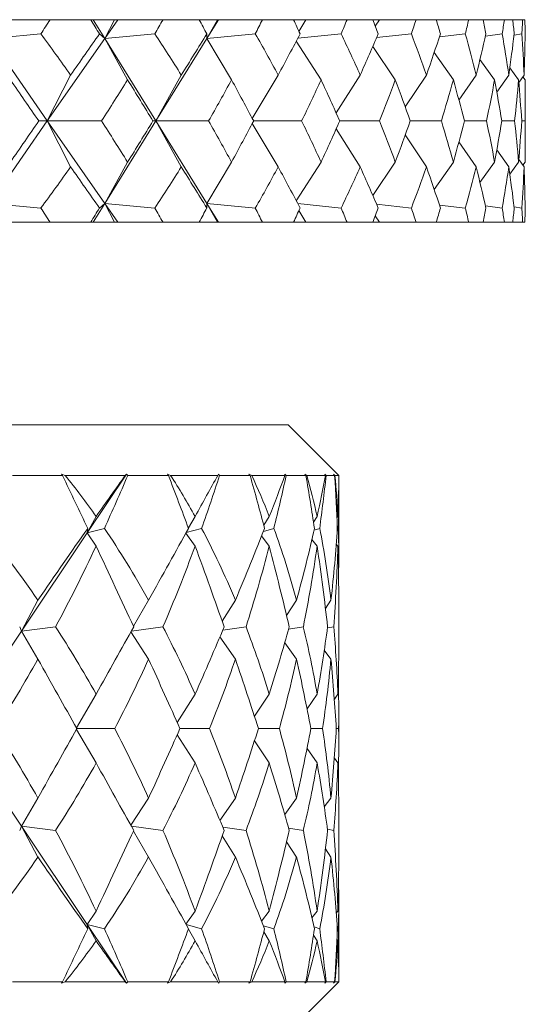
# Model space of a CAD drawing. Header units: inches. Extents: x 1 to 19.1, y 1.1 to 15.6.
# Tile 7 of 22: x 5.407 to 5.718, y 9.761 to 10.369. Entities that reach past the tile are written whole.
import ezdxf

# ---------------------------------------------------------------- set-up
doc = ezdxf.new("R2010")
doc.units = ezdxf.units.IN
doc.header["$MEASUREMENT"] = 0

msp = doc.modelspace()

# ---------------------------------------------------------------- linework, layer by layer
at = {"color": 7, "linetype": 'Continuous', "lineweight": 15}
for p, q in [((5.42519, 10.36893), (5.39705, 10.36893)), ((5.42519, 10.36893), (5.45032, 10.36893)), ((5.45177, 10.36893), (5.45032, 10.36893)), ((5.45177, 10.36893), (5.45898, 10.35726)), ((5.46497, 10.36893), (5.45177, 10.36893)), ((5.45898, 10.35726), (5.46497, 10.36893)), ((5.46711, 10.36893), (5.45898, 10.35726)), ((5.46711, 10.36893), (5.46497, 10.36893)), ((5.49487, 10.36893), (5.46711, 10.36893)), ((5.49487, 10.36893), (5.51715, 10.36893)), ((5.52837, 10.36893), (5.51715, 10.36893)), ((5.52186, 10.35726), (5.52837, 10.36893)), ((5.52908, 10.36893), (5.52186, 10.35726)), ((5.52908, 10.36893), (5.52837, 10.36893)), ((5.55614, 10.36893), (5.52908, 10.36893)), ((5.55614, 10.36893), (5.57534, 10.36893)), ((5.583, 10.36893), (5.57534, 10.36893)), ((5.57869, 10.36169), (5.583, 10.36893)), ((5.60834, 10.36893), (5.583, 10.36893)), ((5.60834, 10.36893), (5.62426, 10.36893)), ((5.62827, 10.36893), (5.62426, 10.36893)), ((5.62577, 10.36494), (5.62827, 10.36893)), ((5.6509, 10.36893), (5.62827, 10.36893)), ((5.6509, 10.36893), (5.66335, 10.36893)), ((5.66345, 10.36858), (5.66368, 10.36893)), ((5.68335, 10.36893), (5.66368, 10.36893)), ((5.68335, 10.36893), (5.6922, 10.36893)), ((5.70534, 10.36893), (5.6922, 10.36893)), ((5.70534, 10.36893), (5.71048, 10.36893)), ((5.71662, 10.36893), (5.71048, 10.36893)), ((5.71662, 10.36893), (5.71801, 10.36893)), ((5.41956, 10.36014), (5.38809, 10.35726)), ((5.38809, 10.35726), (5.42353, 10.30643)), ((5.45898, 10.35726), (5.42353, 10.30643)), ((5.45569, 10.36014), (5.45898, 10.35726)), ((5.48985, 10.36014), (5.45898, 10.35726)), ((5.45898, 10.35726), (5.47303, 10.33187)), ((5.45898, 10.35726), (5.49042, 10.30643)), ((5.52186, 10.35726), (5.49042, 10.30643)), ((5.5219, 10.36014), (5.52186, 10.35726)), ((5.55179, 10.36014), (5.52186, 10.35726)), ((5.52186, 10.35726), (5.53712, 10.33187)), ((5.57705, 10.35571), (5.59235, 10.33187)), ((5.6047, 10.36014), (5.57798, 10.35745)), ((5.64801, 10.36014), (5.62659, 10.35786)), ((5.68125, 10.36014), (5.6653, 10.35832)), ((5.70404, 10.36014), (5.69367, 10.35884)), ((5.71614, 10.36014), (5.71136, 10.35947)), ((5.62422, 10.35242), (5.63811, 10.33187)), ((5.66207, 10.34872), (5.6739, 10.33187)), ((5.69029, 10.34442), (5.69934, 10.33187)), ((5.70872, 10.33926), (5.71413, 10.33187)), ((5.42353, 10.30643), (5.43787, 10.33471)), ((5.49042, 10.30643), (5.50614, 10.33471)), ((5.54991, 10.30802), (5.56588, 10.33471)), ((5.60163, 10.31136), (5.61645, 10.33471)), ((5.64424, 10.31505), (5.65728, 10.33471)), ((5.67734, 10.31926), (5.68793, 10.33471)), ((5.70071, 10.32419), (5.70807, 10.33471)), ((5.71427, 10.33017), (5.71748, 10.33471)), ((5.71677, 10.33371), (5.71812, 10.33187)), ((5.71821, 10.29555), (5.71821, 10.3173)), ((5.38809, 10.25559), (5.42353, 10.30643)), ((5.42353, 10.30643), (5.41825, 10.30643)), ((5.42353, 10.30643), (5.43787, 10.27814)), ((5.45898, 10.25559), (5.42353, 10.30643)), ((5.42353, 10.30643), (5.45693, 10.30643)), ((5.45898, 10.25559), (5.49042, 10.30643)), ((5.49042, 10.30643), (5.48868, 10.30643)), ((5.49042, 10.30643), (5.50614, 10.27814)), ((5.52186, 10.25559), (5.49042, 10.30643)), ((5.49042, 10.30643), (5.52299, 10.30643)), ((5.55077, 10.30643), (5.58033, 10.30643)), ((5.60385, 10.30643), (5.62835, 10.30643)), ((5.64734, 10.30643), (5.6665, 10.30643)), ((5.68075, 10.30643), (5.69436, 10.30643)), ((5.70373, 10.30643), (5.71165, 10.30643)), ((5.71602, 10.30643), (5.71816, 10.30643)), ((5.54991, 10.30483), (5.56588, 10.27814)), ((5.60163, 10.30149), (5.61645, 10.27814)), ((5.64424, 10.2978), (5.65728, 10.27814)), ((5.67734, 10.29359), (5.68793, 10.27814)), ((5.70071, 10.28866), (5.70807, 10.27814)), ((5.71427, 10.28268), (5.71748, 10.27814)), ((5.47303, 10.28098), (5.45898, 10.25559)), ((5.53712, 10.28098), (5.52186, 10.25559)), ((5.59235, 10.28098), (5.57705, 10.25714)), ((5.63811, 10.28098), (5.62422, 10.26043)), ((5.6739, 10.28098), (5.66207, 10.26413)), ((5.69934, 10.28098), (5.69029, 10.26843)), ((5.71413, 10.28098), (5.70872, 10.27359)), ((5.71812, 10.28098), (5.71677, 10.27914)), ((5.38809, 10.25559), (5.41956, 10.25271)), ((5.45177, 10.24393), (5.45898, 10.25559)), ((5.45898, 10.25559), (5.45569, 10.25271)), ((5.46497, 10.24393), (5.45898, 10.25559)), ((5.45898, 10.25559), (5.48985, 10.25271)), ((5.46711, 10.24393), (5.45898, 10.25559)), ((5.52186, 10.25559), (5.5219, 10.25271)), ((5.52837, 10.24393), (5.52186, 10.25559)), ((5.52186, 10.25559), (5.55179, 10.25271)), ((5.52908, 10.24393), (5.52186, 10.25559)), ((5.57798, 10.2554), (5.6047, 10.25271)), ((5.583, 10.24393), (5.57869, 10.25116)), ((5.62659, 10.25499), (5.64801, 10.25271)), ((5.6653, 10.25453), (5.68125, 10.25271)), ((5.69367, 10.25401), (5.70404, 10.25271)), ((5.71136, 10.25338), (5.71614, 10.25271)), ((5.62827, 10.24393), (5.62577, 10.24791)), ((5.42519, 10.24393), (5.39705, 10.24393)), ((5.42519, 10.24393), (5.45032, 10.24393)), ((5.45177, 10.24393), (5.45032, 10.24393)), ((5.46497, 10.24393), (5.45177, 10.24393)), ((5.46711, 10.24393), (5.46497, 10.24393)), ((5.49487, 10.24393), (5.46711, 10.24393)), ((5.49487, 10.24393), (5.51715, 10.24393)), ((5.52837, 10.24393), (5.51715, 10.24393)), ((5.52908, 10.24393), (5.52837, 10.24393)), ((5.55614, 10.24393), (5.52908, 10.24393)), ((5.55614, 10.24393), (5.57534, 10.24393)), ((5.583, 10.24393), (5.57534, 10.24393)), ((5.60834, 10.24393), (5.583, 10.24393)), ((5.60834, 10.24393), (5.62426, 10.24393)), ((5.62827, 10.24393), (5.62426, 10.24393)), ((5.6509, 10.24393), (5.62827, 10.24393)), ((5.6509, 10.24393), (5.66335, 10.24393)), ((5.66368, 10.24393), (5.66345, 10.24427)), ((5.68335, 10.24393), (5.66368, 10.24393)), ((5.68335, 10.24393), (5.6922, 10.24393)), ((5.70534, 10.24393), (5.6922, 10.24393)), ((5.70534, 10.24393), (5.71048, 10.24393)), ((5.71662, 10.24393), (5.71048, 10.24393)), ((5.71662, 10.24393), (5.71801, 10.24393)), ((4.72821, 10.11893), (5.57196, 10.11893)), ((5.60321, 10.08768), (5.57196, 10.11893)), ((5.43289, 10.08768), (5.40199, 10.08768)), ((5.43459, 10.08768), (5.43234, 10.08846)), ((5.43234, 10.08846), (5.43289, 10.08768)), ((5.47161, 10.08768), (5.43459, 10.08768)), ((5.47239, 10.08846), (5.44819, 10.05229)), ((5.47239, 10.08846), (5.47161, 10.08768)), ((5.47313, 10.08768), (5.47239, 10.08846)), ((5.49822, 10.08768), (5.47313, 10.08768)), ((5.49958, 10.08768), (5.4976, 10.08846)), ((5.4976, 10.08846), (5.49822, 10.08768)), ((5.52861, 10.08768), (5.49958, 10.08768)), ((5.529, 10.08846), (5.52861, 10.08768)), ((5.52977, 10.08768), (5.529, 10.08846)), ((5.54857, 10.08768), (5.52977, 10.08768)), ((5.54956, 10.08768), (5.54788, 10.08846)), ((5.54788, 10.08846), (5.54857, 10.08768)), ((5.57002, 10.08768), (5.54956, 10.08768)), ((5.5708, 10.08768), (5.57001, 10.08846)), ((5.57001, 10.08846), (5.57002, 10.08768)), ((5.58294, 10.08768), (5.5708, 10.08768)), ((5.58355, 10.08768), (5.58221, 10.08846)), ((5.58221, 10.08846), (5.58294, 10.08768)), ((5.59505, 10.08768), (5.58355, 10.08768)), ((5.59544, 10.08768), (5.59465, 10.08846)), ((5.59465, 10.08846), (5.59505, 10.08768)), ((5.60068, 10.08768), (5.59544, 10.08768)), ((5.6009, 10.08768), (5.59992, 10.08846)), ((5.59992, 10.08846), (5.60068, 10.08768)), ((5.60321, 10.08768), (5.6009, 10.08768)), ((5.60321, 10.08578), (5.60321, 10.08768)), ((5.60321, 10.03732), (5.60321, 10.08095)), ((5.44819, 10.05229), (5.45362, 10.06237)), ((5.5105, 10.05524), (5.51466, 10.06237)), ((5.557, 10.05689), (5.56039, 10.06237)), ((5.58768, 10.05887), (5.58992, 10.06237)), ((5.60205, 10.06141), (5.60268, 10.06237)), ((5.44819, 10.05229), (5.40756, 9.99156)), ((5.44819, 10.05229), (5.44844, 10.055)), ((5.44819, 10.05229), (5.45872, 10.055)), ((5.44819, 10.05229), (5.45362, 10.04403)), ((5.50895, 10.05204), (5.51466, 10.04403)), ((5.50914, 10.05239), (5.51864, 10.055)), ((5.55674, 10.05306), (5.56318, 10.055)), ((5.58801, 10.05383), (5.59147, 10.055)), ((5.6023, 10.05474), (5.60295, 10.055)), ((5.55565, 10.05032), (5.56039, 10.04403)), ((5.5867, 10.04816), (5.58992, 10.04403)), ((5.60169, 10.04528), (5.60268, 10.04403)), ((5.40756, 9.99156), (5.41772, 10.01066)), ((5.47663, 9.99467), (5.48599, 10.01066)), ((5.53138, 9.99769), (5.5395, 10.01066)), ((5.57104, 10.00123), (5.57722, 10.01066)), ((5.59504, 10.00563), (5.59842, 10.01066)), ((5.60321, 9.98242), (5.60321, 10.00845)), ((5.40756, 9.99156), (5.36732, 9.93143)), ((5.40756, 9.99156), (5.40651, 9.99422)), ((5.40756, 9.99156), (5.42865, 9.99422)), ((5.40756, 9.99156), (5.41772, 9.97426)), ((5.4751, 9.99111), (5.48599, 9.97426)), ((5.47539, 9.99164), (5.49482, 9.99422)), ((5.53172, 9.99216), (5.54606, 9.99422)), ((5.57228, 9.99277), (5.58139, 9.99422)), ((5.59626, 9.99352), (5.60012, 9.99422)), ((5.52997, 9.98805), (5.5395, 9.97426)), ((5.56989, 9.9844), (5.57722, 9.97426)), ((5.59431, 9.9798), (5.59842, 9.97426)), ((5.44147, 9.93192), (5.45362, 9.95264)), ((5.50359, 9.93523), (5.51466, 9.95264)), ((5.55124, 9.93904), (5.56039, 9.95264)), ((5.58366, 9.94365), (5.58992, 9.95264)), ((5.60051, 9.94957), (5.60268, 9.95264)), ((5.60321, 9.92135), (5.60321, 9.9415)), ((5.36732, 9.93143), (5.40756, 9.87129)), ((5.44147, 9.93093), (5.45362, 9.91021)), ((5.44175, 9.93143), (5.46508, 9.93143)), ((5.50529, 9.93143), (5.52358, 9.93143)), ((5.5537, 9.93143), (5.5666, 9.93143)), ((5.58605, 9.93143), (5.5933, 9.93143)), ((5.6017, 9.93143), (5.60316, 9.93143)), ((5.50359, 9.92762), (5.51466, 9.91021)), ((5.55124, 9.92381), (5.56039, 9.91021)), ((5.58366, 9.9192), (5.58992, 9.91021)), ((5.60051, 9.91328), (5.60268, 9.91021)), ((5.40756, 9.87129), (5.41772, 9.88859)), ((5.4751, 9.87174), (5.48599, 9.88859)), ((5.52997, 9.8748), (5.5395, 9.88859)), ((5.56989, 9.87845), (5.57722, 9.88859)), ((5.59431, 9.88305), (5.59842, 9.88859)), ((5.60321, 9.8544), (5.60321, 9.88043)), ((5.40756, 9.87129), (5.40651, 9.86863)), ((5.40756, 9.87129), (5.41772, 9.85219)), ((5.40756, 9.87129), (5.44819, 9.81056)), ((5.40756, 9.87129), (5.42865, 9.86863)), ((5.47539, 9.87121), (5.49482, 9.86863)), ((5.47663, 9.86818), (5.48599, 9.85219)), ((5.53172, 9.87069), (5.54606, 9.86863)), ((5.57228, 9.87008), (5.58139, 9.86863)), ((5.59626, 9.86933), (5.60012, 9.86863)), ((5.53138, 9.86516), (5.5395, 9.85219)), ((5.57104, 9.86162), (5.57722, 9.85219)), ((5.59504, 9.85722), (5.59842, 9.85219)), ((5.60321, 9.7819), (5.60321, 9.82553)), ((5.44819, 9.81056), (5.45362, 9.81882)), ((5.50895, 9.81081), (5.51466, 9.81882)), ((5.55565, 9.81253), (5.56039, 9.81882)), ((5.5867, 9.81469), (5.58992, 9.81882)), ((5.60169, 9.81757), (5.60268, 9.81882)), ((5.44819, 9.81056), (5.44844, 9.80785)), ((5.44819, 9.81056), (5.45362, 9.80048)), ((5.44819, 9.81056), (5.47239, 9.77439)), ((5.44819, 9.81056), (5.45872, 9.80785)), ((5.50914, 9.81046), (5.51864, 9.80785)), ((5.5105, 9.80761), (5.51466, 9.80048)), ((5.55674, 9.80979), (5.56318, 9.80785)), ((5.58801, 9.80902), (5.59147, 9.80785)), ((5.6023, 9.80811), (5.60295, 9.80785)), ((5.557, 9.80596), (5.56039, 9.80048)), ((5.58768, 9.80398), (5.58992, 9.80048)), ((5.60205, 9.80144), (5.60268, 9.80048)), ((5.60321, 9.77518), (5.60321, 9.77707)), ((5.40199, 9.77518), (5.43289, 9.77518)), ((5.43289, 9.77518), (5.43234, 9.77439)), ((5.43234, 9.77439), (5.43459, 9.77518)), ((5.43459, 9.77518), (5.47161, 9.77518)), ((5.47161, 9.77518), (5.47239, 9.77439)), ((5.47239, 9.77439), (5.47313, 9.77518)), ((5.47313, 9.77518), (5.49822, 9.77518)), ((5.49822, 9.77518), (5.4976, 9.77439)), ((5.4976, 9.77439), (5.49958, 9.77518)), ((5.49958, 9.77518), (5.52861, 9.77518)), ((5.52861, 9.77518), (5.529, 9.77439)), ((5.529, 9.77439), (5.52977, 9.77518)), ((5.52977, 9.77518), (5.54857, 9.77518)), ((5.54857, 9.77518), (5.54788, 9.77439)), ((5.54788, 9.77439), (5.54956, 9.77518)), ((5.54956, 9.77518), (5.57002, 9.77518)), ((5.57002, 9.77518), (5.57001, 9.77439)), ((5.57001, 9.77439), (5.5708, 9.77518)), ((5.5708, 9.77518), (5.58294, 9.77518)), ((5.57196, 9.74393), (5.60321, 9.77518)), ((5.58294, 9.77518), (5.58221, 9.77439)), ((5.58221, 9.77439), (5.58355, 9.77518)), ((5.58355, 9.77518), (5.59505, 9.77518)), ((5.59505, 9.77518), (5.59465, 9.77439)), ((5.59465, 9.77439), (5.59544, 9.77518)), ((5.59544, 9.77518), (5.60068, 9.77518)), ((5.60068, 9.77518), (5.59992, 9.77439)), ((5.59992, 9.77439), (5.6009, 9.77518)), ((5.6009, 9.77518), (5.60321, 9.77518))]:
    msp.add_line(p, q, dxfattribs=at)
for centre, major_axis, ratio, start_param, end_param in [((4.72821, 11.67821), (-0.11662, 1.71342), 0.573767, 3.796586, 3.804559), ((4.72821, 11.67821), (-0.98927, 1.71459), 0.022239, 2.426763, 2.434736), ((4.72821, 11.67821), (-0.2639, 1.70838), 0.558528, 3.749555, 3.757528), ((4.72821, 11.67821), (-0.98921, 1.71458), 0.023108, 3.822288, 3.83026), ((4.72821, 11.67821), (-0.39649, 1.70165), 0.53309, 3.712039, 3.720012), ((4.72821, 11.67821), (-0.98302, 1.71341), 0.068487, 3.796347, 3.804319), ((4.72821, 11.67821), (-0.51143, 1.69556), 0.499934, 3.685953, 3.693926), ((4.72821, 11.67821), (-0.97061, 1.71116), 0.113952, 3.771072, 3.779045), ((4.72821, 11.67821), (-0.60897, 1.69155), 0.461441, 3.671, 3.678973), ((4.72821, 11.67821), (-0.95176, 1.70799), 0.159544, 3.746948, 3.754921), ((4.72821, 11.67821), (-0.69095, 1.69005), 0.419518, 3.665759, 3.673732), ((4.72821, 11.67821), (-0.92614, 1.70416), 0.20527, 3.724523, 3.732496), ((4.72821, 11.67821), (-0.75954, 1.69084), 0.375541, 3.668496, 3.676469), ((4.72821, 11.67821), (-0.89325, 1.7), 0.251091, 3.704443, 3.712416), ((4.72821, 11.67821), (-0.8167, 1.69336), 0.330437, 3.677579, 3.685552), ((4.72821, 11.67821), (-0.85239, 1.69595), 0.29689, 3.687493, 3.695466), ((4.72821, 8.93464), (0.2639, 1.70838), 0.558528, 5.753769, 5.779942), ((4.72821, 8.93464), (0.9832, 1.71344), 0.067617, 0.628086, 0.65426), ((4.72821, 8.93464), (0.39649, 1.70165), 0.53309, 5.791285, 5.817458), ((4.72821, 8.93464), (0.98927, 1.71459), 0.022239, 0.602137, 0.62831), ((4.72821, 8.93464), (0.51143, 1.69556), 0.499934, 5.817371, 5.843545), ((4.72821, 8.93464), (0.98921, 1.71458), 0.023108, 5.681037, 5.70721), ((4.72821, 8.93464), (0.60897, 1.69155), 0.461441, 5.832324, 5.858497), ((4.72821, 8.93464), (0.98302, 1.71341), 0.068487, 5.706978, 5.733151), ((4.72821, 8.93464), (0.69095, 1.69005), 0.419518, 5.837565, 5.863739), ((4.72821, 8.93464), (0.97061, 1.71116), 0.113952, 5.732252, 5.758425), ((4.72821, 8.93464), (0.75954, 1.69084), 0.375541, 5.834828, 5.861002), ((4.72821, 8.93464), (0.95176, 1.70799), 0.159544, 5.756376, 5.78255), ((4.72821, 8.93464), (0.8167, 1.69336), 0.330437, 5.825746, 5.851919), ((4.72821, 8.93464), (0.92614, 1.70416), 0.20527, 5.778802, 5.804975), ((4.72821, 8.93464), (0.86402, 1.69698), 0.284796, 5.811706, 5.837879), ((4.72821, 8.93464), (0.89325, 1.7), 0.251091, 5.798882, 5.825055), ((4.72821, 11.67821), (-0.9832, 1.71344), 0.067617, 2.434973, 2.459314), ((4.72821, 11.67821), (-0.2639, 1.70838), 0.558528, 3.699028, 3.723369), ((4.72821, 11.67821), (-0.98927, 1.71459), 0.022239, 2.460922, 2.485264), ((4.72821, 11.67821), (-0.39649, 1.70165), 0.53309, 3.661512, 3.685853), ((4.72821, 11.67821), (-0.98921, 1.71458), 0.023108, 3.77176, 3.796101), ((4.72821, 11.67821), (-0.51143, 1.69556), 0.499934, 3.635425, 3.659766), ((4.72821, 11.67821), (-0.98302, 1.71341), 0.068487, 3.745819, 3.77016), ((4.72821, 11.67821), (-0.60897, 1.69155), 0.461441, 3.620473, 3.644814), ((4.72821, 11.67821), (-0.97061, 1.71116), 0.113952, 3.720545, 3.744886), ((4.72821, 11.67821), (-0.69095, 1.69005), 0.419518, 3.615231, 3.639573), ((4.72821, 11.67821), (-0.95176, 1.70799), 0.159544, 3.69642, 3.720762), ((4.72821, 11.67821), (-0.75954, 1.69084), 0.375541, 3.617968, 3.642309), ((4.72821, 11.67821), (-0.92614, 1.70416), 0.20527, 3.673995, 3.698336), ((4.72821, 11.67821), (-0.8167, 1.69336), 0.330437, 3.627051, 3.651392), ((4.72821, 11.67821), (-0.89325, 1.7), 0.251091, 3.653915, 3.678256), ((4.72821, 11.67821), (-0.86402, 1.69698), 0.284796, 3.641091, 3.665432), ((4.72821, 8.93464), (0.9832, 1.71344), 0.067617, 0.682278, 0.70662), ((4.72821, 8.93464), (0.2639, 1.70838), 0.558528, 5.701409, 5.72575), ((4.72821, 8.93464), (0.98927, 1.71459), 0.022239, 0.656329, 0.68067), ((4.72821, 8.93464), (0.39649, 1.70165), 0.53309, 5.738925, 5.763266), ((4.72821, 8.93464), (0.98921, 1.71458), 0.023108, 5.628677, 5.653018), ((4.72821, 8.93464), (0.51143, 1.69556), 0.499934, 5.765012, 5.789353), ((4.72821, 8.93464), (0.98302, 1.71341), 0.068487, 5.654618, 5.678959), ((4.72821, 8.93464), (0.60897, 1.69155), 0.461441, 5.779964, 5.804305), ((4.72821, 8.93464), (0.97061, 1.71116), 0.113952, 5.679892, 5.704233), ((4.72821, 8.93464), (0.69095, 1.69005), 0.419518, 5.785205, 5.809547), ((4.72821, 8.93464), (0.95176, 1.70799), 0.159544, 5.704016, 5.728358), ((4.72821, 8.93464), (0.75954, 1.69084), 0.375541, 5.782469, 5.80681), ((4.72821, 8.93464), (0.92614, 1.70416), 0.20527, 5.726442, 5.750783), ((4.72821, 8.93464), (0.8167, 1.69336), 0.330437, 5.773386, 5.797727), ((4.72821, 8.93464), (0.89325, 1.7), 0.251091, 5.746522, 5.770863), ((4.72821, 8.93464), (0.86402, 1.69698), 0.284796, 5.759346, 5.783687), ((4.72821, 11.67821), (-0.2639, 1.70838), 0.558528, 3.644836, 3.671009), ((4.72821, 11.67821), (-0.9832, 1.71344), 0.067617, 2.487333, 2.513506), ((4.72821, 11.67821), (-0.39649, 1.70165), 0.53309, 3.60732, 3.633493), ((4.72821, 11.67821), (-0.98927, 1.71459), 0.022239, 2.513282, 2.539456), ((4.72821, 11.67821), (-0.51143, 1.69556), 0.499934, 3.581233, 3.607407), ((4.72821, 11.67821), (-0.98921, 1.71458), 0.023108, 3.717568, 3.743741), ((4.72821, 11.67821), (-0.60897, 1.69155), 0.461441, 3.566281, 3.592454), ((4.72821, 11.67821), (-0.98302, 1.71341), 0.068487, 3.691627, 3.7178), ((4.72821, 11.67821), (-0.69095, 1.69005), 0.419518, 3.561039, 3.587213), ((4.72821, 11.67821), (-0.97061, 1.71116), 0.113952, 3.666353, 3.692526), ((4.72821, 11.67821), (-0.75954, 1.69084), 0.375541, 3.563776, 3.58995), ((4.72821, 11.67821), (-0.95176, 1.70799), 0.159544, 3.642228, 3.668402), ((4.72821, 11.67821), (-0.8167, 1.69336), 0.330437, 3.572859, 3.599032), ((4.72821, 11.67821), (-0.92614, 1.70416), 0.20527, 3.619803, 3.645976), ((4.72821, 11.67821), (-0.86402, 1.69698), 0.284796, 3.586899, 3.613072), ((4.72821, 11.67821), (-0.89325, 1.7), 0.251091, 3.599723, 3.625896), ((4.72821, 8.93464), (0.11662, 1.71342), 0.573767, 5.620219, 5.628192), ((4.72821, 8.93464), (0.98927, 1.71459), 0.022239, 0.706857, 0.71483), ((4.72821, 8.93464), (0.2639, 1.70838), 0.558528, 5.667249, 5.675222), ((4.72821, 8.93464), (0.98921, 1.71458), 0.023108, 5.594517, 5.60249), ((4.72821, 8.93464), (0.39649, 1.70165), 0.53309, 5.704766, 5.712738), ((4.72821, 8.93464), (0.98302, 1.71341), 0.068487, 5.620458, 5.628431), ((4.72821, 8.93464), (0.51143, 1.69556), 0.499934, 5.730852, 5.738825), ((4.72821, 8.93464), (0.97061, 1.71116), 0.113952, 5.645733, 5.653706), ((4.72821, 8.93464), (0.60897, 1.69155), 0.461441, 5.745805, 5.753778), ((4.72821, 8.93464), (0.95176, 1.70799), 0.159544, 5.669857, 5.67783), ((4.72821, 8.93464), (0.69095, 1.69005), 0.419518, 5.751046, 5.759019), ((4.72821, 8.93464), (0.92614, 1.70416), 0.20527, 5.692282, 5.700255), ((4.72821, 8.93464), (0.75954, 1.69084), 0.375541, 5.748309, 5.756282), ((4.72821, 8.93464), (0.89325, 1.7), 0.251091, 5.712362, 5.720335), ((4.72821, 8.93464), (0.8167, 1.69336), 0.330437, 5.739226, 5.747199), ((4.72821, 8.93464), (0.85239, 1.69595), 0.29689, 5.729312, 5.737285), ((4.72821, 11.14765), (-0.86855, 1.51432), 0.070053, 3.867047, 3.897672), ((4.72821, 8.7152), (0.54095, 1.49497), 0.460043, 5.972283, 6.010127), ((4.72821, 8.7152), (0.87159, 1.51489), 0.050919, 0.467297, 0.505141), ((4.72821, 11.14765), (-0.27807, 1.5078), 0.55023, 3.806075, 3.8367), ((4.72821, 11.14765), (-0.85241, 1.51144), 0.130706, 3.833624, 3.864249), ((4.72821, 8.7152), (0.63426, 1.49378), 0.403524, 5.977021, 6.014865), ((4.72821, 8.7152), (0.87488, 1.51552), 0.009556, 5.812848, 5.850692), ((4.72821, 11.14765), (-0.42332, 1.50006), 0.510503, 3.764124, 3.794749), ((4.72821, 11.14765), (-0.82597, 1.50726), 0.191592, 3.802596, 3.833221), ((4.72821, 8.7152), (0.7077, 1.49586), 0.343994, 5.968664, 6.006508), ((4.72821, 8.7152), (0.86855, 1.51432), 0.070053, 5.84749, 5.885334), ((4.72821, 11.14765), (-0.54095, 1.49497), 0.460043, 3.742253, 3.772879), ((4.72821, 11.14765), (-0.78836, 1.5024), 0.252672, 3.775387, 3.806012), ((4.72821, 8.7152), (0.76495, 1.49998), 0.283217, 5.950774, 5.988618), ((4.72821, 8.7152), (0.85241, 1.51144), 0.130706, 5.880913, 5.918757), ((4.72821, 11.14765), (-0.63426, 1.49378), 0.403524, 3.737515, 3.76814), ((4.72821, 11.14765), (-0.73816, 1.49775), 0.313689, 3.753818, 3.784443), ((4.72821, 8.7152), (0.80864, 1.50486), 0.222117, 5.926125, 5.963969), ((4.72821, 8.7152), (0.82597, 1.50726), 0.191592, 5.91194, 5.946847), ((4.72821, 11.14765), (-0.7077, 1.49586), 0.343994, 3.745873, 3.773069), ((4.72821, 8.7152), (0.42332, 1.50006), 0.510503, 5.8806, 5.939907), ((4.72821, 8.7152), (0.87159, 1.51489), 0.050919, 0.515647, 0.574954), ((4.72821, 8.7152), (0.54095, 1.49497), 0.460043, 5.90247, 5.961777), ((4.72821, 8.7152), (0.87488, 1.51552), 0.009556, 5.743035, 5.802342), ((4.72821, 8.7152), (0.63426, 1.49378), 0.403524, 5.907208, 5.966516), ((4.72821, 8.7152), (0.86855, 1.51432), 0.070053, 5.777676, 5.836984), ((4.72821, 8.7152), (0.7077, 1.49586), 0.343994, 5.89885, 5.958158), ((4.72821, 8.7152), (0.85241, 1.51144), 0.130706, 5.8111, 5.870407), ((4.72821, 8.7152), (0.76495, 1.49998), 0.283217, 5.880961, 5.940268), ((4.72821, 8.7152), (0.82597, 1.50726), 0.191592, 5.842127, 5.901435), ((4.72821, 8.7152), (0.80864, 1.50486), 0.222117, 5.87482, 5.915619), ((4.72821, 11.14765), (-0.27807, 1.5078), 0.55023, 3.746308, 3.795569), ((4.72821, 11.14765), (-0.86855, 1.51432), 0.070053, 3.80728, 3.856541), ((4.72821, 11.14765), (-0.42332, 1.50006), 0.510503, 3.704357, 3.753618), ((4.72821, 11.14765), (-0.85241, 1.51144), 0.130706, 3.773857, 3.823118), ((4.72821, 11.14765), (-0.54095, 1.49497), 0.460043, 3.682487, 3.731748), ((4.72821, 11.14765), (-0.82597, 1.50726), 0.191592, 3.742829, 3.79209), ((4.72821, 11.14765), (-0.63426, 1.49378), 0.403524, 3.677748, 3.727009), ((4.72821, 11.14765), (-0.78836, 1.5024), 0.252672, 3.71562, 3.764881), ((4.72821, 11.14765), (-0.7077, 1.49586), 0.343994, 3.686106, 3.735367), ((4.72821, 11.14765), (-0.73816, 1.49775), 0.313689, 3.708405, 3.743312), ((4.72821, 8.7152), (0.42332, 1.50006), 0.510503, 5.810786, 5.860047), ((4.72821, 8.7152), (0.87488, 1.51552), 0.009556, 5.673222, 5.722483), ((4.72821, 8.7152), (0.54095, 1.49497), 0.460043, 5.832657, 5.881917), ((4.72821, 8.7152), (0.86855, 1.51432), 0.070053, 5.707863, 5.757124), ((4.72821, 8.7152), (0.63426, 1.49378), 0.403524, 5.837395, 5.886656), ((4.72821, 8.7152), (0.85241, 1.51144), 0.130706, 5.741286, 5.790547), ((4.72821, 8.7152), (0.7077, 1.49586), 0.343994, 5.829037, 5.878298), ((4.72821, 8.7152), (0.82597, 1.50726), 0.191592, 5.772314, 5.821575), ((4.72821, 8.7152), (0.76495, 1.49998), 0.283217, 5.811147, 5.860408), ((4.72821, 8.7152), (0.78836, 1.5024), 0.252672, 5.799523, 5.83443), ((4.72821, 11.14765), (-0.27807, 1.5078), 0.55023, 3.679787, 3.725756), ((4.72821, 11.14765), (-0.87488, 1.51552), 0.009556, 3.7754, 3.821369), ((4.72821, 11.14765), (-0.42332, 1.50006), 0.510503, 3.637835, 3.683805), ((4.72821, 11.14765), (-0.86855, 1.51432), 0.070053, 3.740759, 3.786728), ((4.72821, 11.14765), (-0.54095, 1.49497), 0.460043, 3.615965, 3.661935), ((4.72821, 11.14765), (-0.85241, 1.51144), 0.130706, 3.707336, 3.753305), ((4.72821, 11.14765), (-0.63426, 1.49378), 0.403524, 3.611227, 3.657196), ((4.72821, 11.14765), (-0.82597, 1.50726), 0.191592, 3.676308, 3.722277), ((4.72821, 11.14765), (-0.7077, 1.49586), 0.343994, 3.619585, 3.665554), ((4.72821, 11.14765), (-0.78836, 1.5024), 0.252672, 3.649098, 3.695068), ((4.72821, 11.14765), (-0.76495, 1.49998), 0.283217, 3.637474, 3.671561), ((4.72821, 8.7152), (0.27807, 1.5078), 0.55023, 5.699022, 5.744991), ((4.72821, 8.7152), (0.87488, 1.51552), 0.009556, 5.603409, 5.649378), ((4.72821, 8.7152), (0.42332, 1.50006), 0.510503, 5.740973, 5.786943), ((4.72821, 8.7152), (0.86855, 1.51432), 0.070053, 5.63805, 5.684019), ((4.72821, 8.7152), (0.54095, 1.49497), 0.460043, 5.762843, 5.808813), ((4.72821, 8.7152), (0.85241, 1.51144), 0.130706, 5.671473, 5.717442), ((4.72821, 8.7152), (0.63426, 1.49378), 0.403524, 5.767582, 5.813551), ((4.72821, 8.7152), (0.82597, 1.50726), 0.191592, 5.702501, 5.74847), ((4.72821, 8.7152), (0.7077, 1.49586), 0.343994, 5.759224, 5.805193), ((4.72821, 8.7152), (0.78836, 1.5024), 0.252672, 5.72971, 5.77568), ((4.72821, 8.7152), (0.76495, 1.49998), 0.283217, 5.753217, 5.787303), ((4.72821, 11.14765), (-0.42332, 1.50006), 0.510503, 3.564731, 3.613991), ((4.72821, 11.14765), (-0.87488, 1.51552), 0.009556, 3.702295, 3.751556), ((4.72821, 11.14765), (-0.54095, 1.49497), 0.460043, 3.54286, 3.592121), ((4.72821, 11.14765), (-0.86855, 1.51432), 0.070053, 3.667654, 3.716915), ((4.72821, 11.14765), (-0.63426, 1.49378), 0.403524, 3.538122, 3.587383), ((4.72821, 11.14765), (-0.85241, 1.51144), 0.130706, 3.634231, 3.683492), ((4.72821, 11.14765), (-0.7077, 1.49586), 0.343994, 3.54648, 3.595741), ((4.72821, 11.14765), (-0.82597, 1.50726), 0.191592, 3.603203, 3.652464), ((4.72821, 11.14765), (-0.76495, 1.49998), 0.283217, 3.56437, 3.613631), ((4.72821, 11.14765), (-0.78836, 1.5024), 0.252672, 3.590348, 3.625255), ((4.72821, 8.7152), (0.27807, 1.5078), 0.55023, 5.629209, 5.67847), ((4.72821, 8.7152), (0.86855, 1.51432), 0.070053, 5.568237, 5.617498), ((4.72821, 8.7152), (0.42332, 1.50006), 0.510503, 5.67116, 5.720421), ((4.72821, 8.7152), (0.85241, 1.51144), 0.130706, 5.60166, 5.650921), ((4.72821, 8.7152), (0.54095, 1.49497), 0.460043, 5.69303, 5.742291), ((4.72821, 8.7152), (0.82597, 1.50726), 0.191592, 5.632688, 5.681949), ((4.72821, 8.7152), (0.63426, 1.49378), 0.403524, 5.697769, 5.74703), ((4.72821, 8.7152), (0.78836, 1.5024), 0.252672, 5.659897, 5.709158), ((4.72821, 8.7152), (0.7077, 1.49586), 0.343994, 5.689411, 5.738672), ((4.72821, 11.14765), (-0.42332, 1.50006), 0.510503, 3.484871, 3.544178), ((4.72821, 11.14765), (-0.87159, 1.51489), 0.050919, 2.566638, 2.625946), ((4.72821, 11.14765), (-0.54095, 1.49497), 0.460043, 3.463001, 3.522308), ((4.72821, 11.14765), (-0.87488, 1.51552), 0.009556, 3.622436, 3.681743), ((4.72821, 11.14765), (-0.63426, 1.49378), 0.403524, 3.458262, 3.51757), ((4.72821, 11.14765), (-0.86855, 1.51432), 0.070053, 3.587794, 3.647102), ((4.72821, 11.14765), (-0.7077, 1.49586), 0.343994, 3.46662, 3.525928), ((4.72821, 11.14765), (-0.85241, 1.51144), 0.130706, 3.554371, 3.613678), ((4.72821, 11.14765), (-0.76495, 1.49998), 0.283217, 3.48451, 3.543817), ((4.72821, 11.14765), (-0.82597, 1.50726), 0.191592, 3.523343, 3.582651), ((4.72821, 8.7152), (0.73816, 1.49775), 0.313689, 5.681466, 5.716373), ((4.72821, 11.14765), (-0.80864, 1.50486), 0.222117, 3.509159, 3.549958), ((4.72821, 8.7152), (0.86855, 1.51432), 0.070053, 5.527106, 5.557731), ((4.72821, 8.7152), (0.27807, 1.5078), 0.55023, 5.588078, 5.618703), ((4.72821, 8.7152), (0.85241, 1.51144), 0.130706, 5.560529, 5.591154), ((4.72821, 8.7152), (0.42332, 1.50006), 0.510503, 5.630029, 5.660654), ((4.72821, 8.7152), (0.82597, 1.50726), 0.191592, 5.591557, 5.622182), ((4.72821, 8.7152), (0.54095, 1.49497), 0.460043, 5.651899, 5.682524), ((4.72821, 8.7152), (0.78836, 1.5024), 0.252672, 5.618766, 5.649391), ((4.72821, 8.7152), (0.63426, 1.49378), 0.403524, 5.656638, 5.687263), ((4.72821, 8.7152), (0.73816, 1.49775), 0.313689, 5.640335, 5.67096), ((4.72821, 8.7152), (0.7077, 1.49586), 0.343994, 5.651709, 5.678905), ((4.72821, 11.14765), (-0.54095, 1.49497), 0.460043, 3.414651, 3.452495), ((4.72821, 11.14765), (-0.87159, 1.51489), 0.050919, 2.636452, 2.674296), ((4.72821, 11.14765), (-0.63426, 1.49378), 0.403524, 3.409912, 3.447756), ((4.72821, 11.14765), (-0.87488, 1.51552), 0.009556, 3.574086, 3.61193), ((4.72821, 11.14765), (-0.7077, 1.49586), 0.343994, 3.41827, 3.456114), ((4.72821, 11.14765), (-0.86855, 1.51432), 0.070053, 3.539444, 3.577288), ((4.72821, 11.14765), (-0.76495, 1.49998), 0.283217, 3.43616, 3.474004), ((4.72821, 11.14765), (-0.85241, 1.51144), 0.130706, 3.506021, 3.543865), ((4.72821, 11.14765), (-0.80864, 1.50486), 0.222117, 3.460809, 3.498653), ((4.72821, 11.14765), (-0.82597, 1.50726), 0.191592, 3.477931, 3.512838)]:
    msp.add_ellipse(centre, major_axis=major_axis, ratio=ratio, start_param=start_param, end_param=end_param, dxfattribs=at)

doc.saveas('drawing.dxf')
